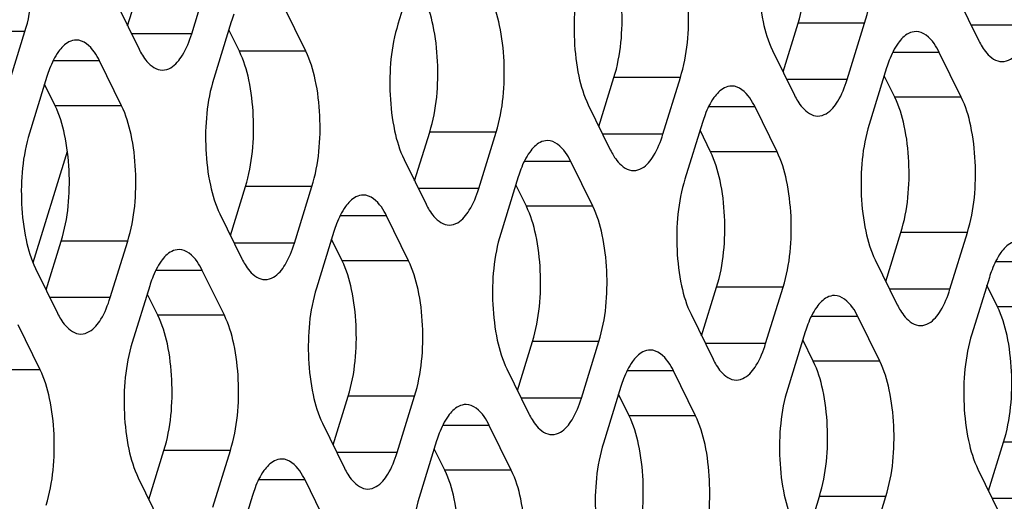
# Model space of a CAD drawing. Header units: millimetres. Extents: x 0 to 420, y 0 to 297.
# Tile 148 of 180: x 189.8 to 195.94, y 181.58 to 184.58. Entities that reach past the tile are written whole.
import ezdxf

# ---------------------------------------------------------------- set-up
doc = ezdxf.new("R2010")
doc.units = ezdxf.units.MM
doc.header["$LTSCALE"] = 23.1
doc.layers.add('ASSI', color=7, linetype='CONTINUOUS')

msp = doc.modelspace()

# ---------------------------------------------------------------- linework, layer by layer
at = {"layer": 'ASSI', "color": 7, "linetype": 'CONTINUOUS'}
for p, q in [((192.269497, 184.908784), (192.160567, 184.556287)), ((190.474808, 184.544667), (190.568824, 184.848903)), ((190.874371, 184.496406), (190.983301, 184.848903)), ((195.645134, 184.732142), (195.782403, 184.452417)), ((190.408838, 184.6791), (190.546107, 184.399376)), ((191.586104, 184.386484), (191.448835, 184.666209)), ((191.12057, 184.569179), (191.01164, 184.216682)), ((189.725444, 184.156801), (189.834374, 184.509298)), ((191.171626, 184.386484), (191.105656, 184.520918)), ((194.562177, 184.258103), (194.656193, 184.562339)), ((194.961741, 184.209842), (195.070671, 184.562339)), ((194.496207, 184.392536), (194.633476, 184.112812)), ((190.437177, 184.046879), (190.299908, 184.326603)), ((195.673473, 184.09992), (195.536205, 184.379645)), ((195.20794, 184.282615), (195.09901, 183.930117)), ((189.971643, 184.229573), (189.862713, 183.877076)), ((193.41325, 183.918498), (193.507266, 184.222734)), ((193.812814, 183.870236), (193.921744, 184.222734)), ((195.258996, 184.09992), (195.193026, 184.234353)), ((190.022699, 184.046879), (189.956729, 184.181312)), ((193.34728, 184.052931), (193.484549, 183.773206)), ((194.524546, 183.760315), (194.387277, 184.040039)), ((194.059012, 183.943009), (193.950083, 183.590512)), ((194.110069, 183.760315), (194.044099, 183.894748)), ((192.264323, 183.578892), (192.358339, 183.883128)), ((192.663887, 183.530631), (192.772816, 183.883128)), ((189.884779, 183.070012), (190.099147, 183.763707)), ((192.198353, 183.713325), (192.335622, 183.433601)), ((193.375619, 183.420709), (193.23835, 183.700434)), ((192.910085, 183.603403), (192.801155, 183.250906)), ((191.115396, 183.239287), (191.209412, 183.543522)), ((191.514959, 183.191025), (191.623889, 183.543522)), ((192.961142, 183.420709), (192.895171, 183.555142)), ((191.049426, 183.37372), (191.186694, 183.093995)), ((192.226692, 183.081104), (192.089423, 183.360828)), ((191.761158, 183.263798), (191.652228, 182.911301)), ((195.202765, 182.952722), (195.296781, 183.256958)), ((195.602329, 182.904461), (195.711259, 183.256958)), ((189.966469, 182.899681), (190.060485, 183.203917)), ((190.366032, 182.85142), (190.474962, 183.203917)), ((191.812214, 183.081104), (191.746244, 183.215537)), ((189.900498, 183.034114), (190.037767, 182.754389)), ((195.136795, 183.087155), (195.274064, 182.807431)), ((191.077765, 182.741498), (190.940496, 183.021222)), ((195.848528, 182.977234), (195.739598, 182.624737)), ((190.612231, 182.924192), (190.503301, 182.571695)), ((194.053838, 182.613117), (194.147854, 182.917353)), ((194.453402, 182.564855), (194.562332, 182.917353)), ((195.899584, 182.794539), (195.833614, 182.928972)), ((190.663287, 182.741498), (190.597317, 182.875931)), ((193.987868, 182.74755), (194.125137, 182.467825)), ((195.165134, 182.454934), (195.027865, 182.734658)), ((189.928837, 182.401892), (189.791569, 182.681617)), ((194.6996, 182.637628), (194.59067, 182.285131)), ((192.904911, 182.273511), (192.998927, 182.577747)), ((193.304474, 182.22525), (193.413404, 182.577747)), ((194.750657, 182.454934), (194.684686, 182.589367)), ((192.838941, 182.407944), (192.97621, 182.12822)), ((194.016207, 182.115328), (193.878938, 182.395053)), ((193.550673, 182.298023), (193.441743, 181.945525)), ((191.755984, 181.933906), (191.85, 182.238141)), ((192.155547, 181.885644), (192.264477, 182.238141)), ((193.601729, 182.115328), (193.535759, 182.249761)), ((191.690014, 182.068339), (191.827282, 181.788614)), ((192.86728, 181.775723), (192.730011, 182.055447)), ((192.401746, 181.958417), (192.292816, 181.60592)), ((195.843353, 181.647341), (195.937369, 181.951577)), ((190.607056, 181.5943), (190.701072, 181.898536)), ((191.00662, 181.546039), (191.11555, 181.898536)), ((192.452802, 181.775723), (192.386832, 181.910156)), ((195.777383, 181.781774), (195.914652, 181.50205)), ((190.541086, 181.728733), (190.678355, 181.449009)), ((191.718352, 181.436117), (191.581084, 181.715842)), ((191.252819, 181.618811), (191.143889, 181.266314)), ((194.694426, 181.307736), (194.788442, 181.611972)), ((195.09399, 181.259475), (195.202919, 181.611972))]:
    msp.add_line(p, q, dxfattribs=at)
at = {"layer": 'ASSI', "color": 9, "linetype": 'CONTINUOUS'}
for p, q in [((189.834374, 184.509298), (189.419897, 184.509298)), ((195.070671, 184.562339), (194.656193, 184.562339)), ((196.110668, 184.549448), (195.734788, 184.549448)), ((190.874371, 184.496406), (190.498491, 184.496406)), ((191.586104, 184.386484), (191.171626, 184.386484)), ((190.299908, 184.326603), (190.00977, 184.326603)), ((195.536205, 184.379645), (195.246067, 184.379645)), ((193.921744, 184.222734), (193.507266, 184.222734)), ((194.961741, 184.209842), (194.585861, 184.209842)), ((195.673473, 184.09992), (195.258996, 184.09992)), ((190.437177, 184.046879), (190.022699, 184.046879)), ((194.387277, 184.040039), (194.09714, 184.040039)), ((192.772816, 183.883128), (192.358339, 183.883128)), ((193.812814, 183.870236), (193.436933, 183.870236)), ((194.524546, 183.760315), (194.110069, 183.760315)), ((193.23835, 183.700434), (192.948212, 183.700434)), ((191.623889, 183.543522), (191.209412, 183.543522)), ((192.663887, 183.530631), (192.288006, 183.530631)), ((193.375619, 183.420709), (192.961142, 183.420709)), ((192.089423, 183.360828), (191.799285, 183.360828)), ((195.711259, 183.256958), (195.296781, 183.256958)), ((190.474962, 183.203917), (190.060485, 183.203917)), ((191.514959, 183.191025), (191.139079, 183.191025)), ((192.226692, 183.081104), (191.812214, 183.081104)), ((196.176792, 183.074264), (195.886655, 183.074264)), ((190.940496, 183.021222), (190.650358, 183.021222)), ((194.562332, 182.917353), (194.147854, 182.917353)), ((190.366032, 182.85142), (189.990152, 182.85142)), ((195.602329, 182.904461), (195.226448, 182.904461)), ((196.314061, 182.794539), (195.899584, 182.794539)), ((191.077765, 182.741498), (190.663287, 182.741498)), ((195.027865, 182.734658), (194.737728, 182.734658)), ((193.413404, 182.577747), (192.998927, 182.577747)), ((194.453402, 182.564855), (194.077521, 182.564855)), ((195.165134, 182.454934), (194.750657, 182.454934)), ((189.928837, 182.401892), (189.51436, 182.401892)), ((193.878938, 182.395053), (193.5888, 182.395053)), ((192.264477, 182.238141), (191.85, 182.238141)), ((193.304474, 182.22525), (192.928594, 182.22525)), ((194.016207, 182.115328), (193.601729, 182.115328)), ((192.730011, 182.055447), (192.439873, 182.055447)), ((196.351847, 181.951577), (195.937369, 181.951577)), ((191.11555, 181.898536), (190.701072, 181.898536)), ((192.155547, 181.885644), (191.779667, 181.885644)), ((192.86728, 181.775723), (192.452802, 181.775723)), ((191.581084, 181.715842), (191.290946, 181.715842)), ((195.202919, 181.611972), (194.788442, 181.611972)), ((196.242917, 181.59908), (195.867036, 181.59908))]:
    msp.add_line(p, q, dxfattribs=at)
at = {"layer": 'ASSI', "color": 7, "linetype": 'CONTINUOUS'}
for centre in [(191.848043, 184.345222), (195.935412, 184.058658), (190.699116, 184.005617), (194.786485, 183.719052), (193.637558, 183.379447), (192.488631, 183.039841), (196.576, 182.753277), (191.339703, 182.700236), (195.427073, 182.413671), (194.278146, 182.074066), (193.129219, 181.73446), (191.980291, 181.394855)]:
    msp.add_arc(centre, 0.761166, 159.076552, 162.8887167, dxfattribs=at)
for points, knots in [([(194.656193, 184.562339), (194.699919, 184.703835), (194.718635, 184.931944), (194.685972, 185.215599), (194.646018, 185.349037), (194.618408, 185.405301)], [0, 0, 0, 0, 0.51848124, 0.78058459, 1, 1, 1, 1]), ([(195.070671, 184.562339), (195.114396, 184.703835), (195.133112, 184.931944), (195.100449, 185.215599), (195.060496, 185.349037), (195.032885, 185.405301)], [0, 0, 0, 0, 0.51848124, 0.78058459, 1, 1, 1, 1]), ([(189.834374, 184.509298), (189.8781, 184.650793), (189.896815, 184.878903), (189.864152, 185.162558), (189.824199, 185.295996), (189.796589, 185.35226)], [0, 0, 0, 0, 0.51848124, 0.78058459, 1, 1, 1, 1]), ([(194.458422, 185.235498), (194.414696, 185.094003), (194.395981, 184.865893), (194.428643, 184.582238), (194.468597, 184.4488), (194.496207, 184.392536)], [0, 0, 0, 0, 0.51848124, 0.78058459, 1, 1, 1, 1]), ([(193.507266, 184.222734), (193.550992, 184.364229), (193.569707, 184.592339), (193.537045, 184.875994), (193.497091, 185.009432), (193.469481, 185.065696)], [0, 0, 0, 0, 0.51848124, 0.78058459, 1, 1, 1, 1]), ([(193.921744, 184.222734), (193.965469, 184.364229), (193.984185, 184.592339), (193.951522, 184.875994), (193.911569, 185.009432), (193.883958, 185.065696)], [0, 0, 0, 0, 0.51848124, 0.78058459, 1, 1, 1, 1]), ([(193.309495, 184.895893), (193.265769, 184.754397), (193.247053, 184.526288), (193.279716, 184.242633), (193.31967, 184.109194), (193.34728, 184.052931)], [0, 0, 0, 0, 0.51848124, 0.78058459, 1, 1, 1, 1]), ([(192.358339, 183.883128), (192.402064, 184.024624), (192.42078, 184.252733), (192.388117, 184.536388), (192.348164, 184.669826), (192.320554, 184.72609)], [0, 0, 0, 0, 0.51848124, 0.78058459, 1, 1, 1, 1]), ([(192.772816, 183.883128), (192.816542, 184.024624), (192.835258, 184.252733), (192.802595, 184.536388), (192.762641, 184.669826), (192.735031, 184.72609)], [0, 0, 0, 0, 0.51848124, 0.78058459, 1, 1, 1, 1]), ([(192.160567, 184.556287), (192.116842, 184.414792), (192.098126, 184.186682), (192.130789, 183.903027), (192.170743, 183.769589), (192.198353, 183.713325)], [0, 0, 0, 0, 0.51848124, 0.78058459, 1, 1, 1, 1]), ([(195.391068, 184.50964), (195.375225, 184.509641), (195.329511, 184.496583), (195.268932, 184.431231), (195.238824, 184.367988), (195.224439, 184.330486)], [0, 0, 0, 0, 0.18501564, 0.53092222, 1, 1, 1, 1]), ([(195.536205, 184.379645), (195.526752, 184.398907), (195.495589, 184.455481), (195.436065, 184.509637), (195.391068, 184.50964)], [0, 0, 0, 0, 0.32287628, 1, 1, 1, 1]), ([(195.92754, 184.322422), (195.945638, 184.322421), (195.999153, 184.340272), (196.065009, 184.424376), (196.096222, 184.502699), (196.110668, 184.549448)], [0, 0, 0, 0, 0.1768175, 0.52196498, 1, 1, 1, 1]), ([(190.154771, 184.456598), (190.138929, 184.4566), (190.093214, 184.443541), (190.032635, 184.37819), (190.002527, 184.314946), (189.988142, 184.277444)], [0, 0, 0, 0, 0.18501564, 0.53092222, 1, 1, 1, 1]), ([(190.299908, 184.326603), (190.290455, 184.345865), (190.259293, 184.402439), (190.199769, 184.456595), (190.154771, 184.456598)], [0, 0, 0, 0, 0.32287628, 1, 1, 1, 1]), ([(190.691243, 184.269381), (190.709342, 184.26938), (190.762857, 184.28723), (190.828712, 184.371334), (190.859925, 184.449657), (190.874371, 184.496406)], [0, 0, 0, 0, 0.1768175, 0.52196498, 1, 1, 1, 1]), ([(191.209412, 183.543522), (191.253137, 183.685018), (191.271853, 183.913128), (191.23919, 184.196783), (191.199237, 184.330221), (191.171626, 184.386484)], [0, 0, 0, 0, 0.51848124, 0.78058459, 1, 1, 1, 1]), ([(191.623889, 183.543522), (191.667615, 183.685018), (191.68633, 183.913128), (191.653668, 184.196783), (191.613714, 184.330221), (191.586104, 184.386484)], [0, 0, 0, 0, 0.51848124, 0.78058459, 1, 1, 1, 1]), ([(195.802707, 184.415425), (195.811352, 184.40139), (195.840813, 184.358497), (195.891042, 184.322425), (195.92754, 184.322422)], [0, 0, 0, 0, 0.31113016, 1, 1, 1, 1]), ([(190.56641, 184.362383), (190.575055, 184.348348), (190.604516, 184.305455), (190.654746, 184.269384), (190.691243, 184.269381)], [0, 0, 0, 0, 0.31113016, 1, 1, 1, 1]), ([(191.01164, 184.216682), (190.967915, 184.075186), (190.949199, 183.847076), (190.981862, 183.563421), (191.021815, 183.429983), (191.049426, 183.37372)], [0, 0, 0, 0, 0.51848124, 0.78058459, 1, 1, 1, 1]), ([(194.778613, 183.982817), (194.796711, 183.982815), (194.850226, 184.000666), (194.916082, 184.08477), (194.947294, 184.163093), (194.961741, 184.209842)], [0, 0, 0, 0, 0.1768175, 0.52196498, 1, 1, 1, 1]), ([(194.242141, 184.170034), (194.226298, 184.170035), (194.180583, 184.156977), (194.120005, 184.091625), (194.089897, 184.028382), (194.075512, 183.99088)], [0, 0, 0, 0, 0.18501564, 0.53092222, 1, 1, 1, 1]), ([(194.387277, 184.040039), (194.377825, 184.059301), (194.346662, 184.115875), (194.287138, 184.170031), (194.242141, 184.170034)], [0, 0, 0, 0, 0.32287628, 1, 1, 1, 1]), ([(195.296781, 183.256958), (195.340507, 183.398454), (195.359222, 183.626563), (195.32656, 183.910218), (195.286606, 184.043657), (195.258996, 184.09992)], [0, 0, 0, 0, 0.51848124, 0.78058459, 1, 1, 1, 1]), ([(195.711259, 183.256958), (195.754984, 183.398454), (195.7737, 183.626563), (195.741037, 183.910218), (195.701084, 184.043657), (195.673473, 184.09992)], [0, 0, 0, 0, 0.51848124, 0.78058459, 1, 1, 1, 1]), ([(190.060485, 183.203917), (190.10421, 183.345412), (190.122926, 183.573522), (190.090263, 183.857177), (190.050309, 183.990615), (190.022699, 184.046879)], [0, 0, 0, 0, 0.51848124, 0.78058459, 1, 1, 1, 1]), ([(190.474962, 183.203917), (190.518687, 183.345412), (190.537403, 183.573522), (190.50474, 183.857177), (190.464787, 183.990615), (190.437177, 184.046879)], [0, 0, 0, 0, 0.51848124, 0.78058459, 1, 1, 1, 1]), ([(194.65378, 184.075819), (194.662425, 184.061784), (194.691886, 184.018891), (194.742115, 183.982819), (194.778613, 183.982817)], [0, 0, 0, 0, 0.31113016, 1, 1, 1, 1]), ([(195.09901, 183.930117), (195.055284, 183.788622), (195.036569, 183.560512), (195.069231, 183.276857), (195.109185, 183.143419), (195.136795, 183.087155)], [0, 0, 0, 0, 0.51848124, 0.78058459, 1, 1, 1, 1]), ([(189.862713, 183.877076), (189.818988, 183.735581), (189.800272, 183.507471), (189.832935, 183.223816), (189.872888, 183.090378), (189.900498, 183.034114)], [0, 0, 0, 0, 0.51848124, 0.78058459, 1, 1, 1, 1]), ([(193.629685, 183.643211), (193.647784, 183.64321), (193.701299, 183.661061), (193.767154, 183.745165), (193.798367, 183.823487), (193.812814, 183.870236)], [0, 0, 0, 0, 0.1768175, 0.52196498, 1, 1, 1, 1]), ([(193.093214, 183.830429), (193.077371, 183.83043), (193.031656, 183.817371), (192.971077, 183.75202), (192.94097, 183.688777), (192.926585, 183.651274)], [0, 0, 0, 0, 0.18501564, 0.53092222, 1, 1, 1, 1]), ([(193.23835, 183.700434), (193.228898, 183.719696), (193.197735, 183.77627), (193.138211, 183.830425), (193.093214, 183.830429)], [0, 0, 0, 0, 0.32287628, 1, 1, 1, 1]), ([(193.504852, 183.736214), (193.513498, 183.722178), (193.542959, 183.679286), (193.593188, 183.643214), (193.629685, 183.643211)], [0, 0, 0, 0, 0.31113016, 1, 1, 1, 1]), ([(194.147854, 182.917353), (194.191579, 183.058848), (194.210295, 183.286958), (194.177632, 183.570613), (194.137679, 183.704051), (194.110069, 183.760315)], [0, 0, 0, 0, 0.51848124, 0.78058459, 1, 1, 1, 1]), ([(194.562332, 182.917353), (194.606057, 183.058848), (194.624773, 183.286958), (194.59211, 183.570613), (194.552156, 183.704051), (194.524546, 183.760315)], [0, 0, 0, 0, 0.51848124, 0.78058459, 1, 1, 1, 1]), ([(193.950083, 183.590512), (193.906357, 183.449016), (193.887641, 183.220907), (193.920304, 182.937252), (193.960258, 182.803814), (193.987868, 182.74755)], [0, 0, 0, 0, 0.51848124, 0.78058459, 1, 1, 1, 1]), ([(192.480758, 183.303606), (192.498857, 183.303604), (192.552372, 183.321455), (192.618227, 183.405559), (192.64944, 183.483882), (192.663887, 183.530631)], [0, 0, 0, 0, 0.1768175, 0.52196498, 1, 1, 1, 1]), ([(191.944286, 183.490823), (191.928444, 183.490824), (191.882729, 183.477766), (191.82215, 183.412414), (191.792043, 183.349171), (191.777658, 183.311669)], [0, 0, 0, 0, 0.18501564, 0.53092222, 1, 1, 1, 1]), ([(192.089423, 183.360828), (192.079971, 183.38009), (192.048808, 183.436664), (191.989284, 183.49082), (191.944286, 183.490823)], [0, 0, 0, 0, 0.32287628, 1, 1, 1, 1]), ([(192.998927, 182.577747), (193.042652, 182.719243), (193.061368, 182.947352), (193.028705, 183.231007), (192.988752, 183.364445), (192.961142, 183.420709)], [0, 0, 0, 0, 0.51848124, 0.78058459, 1, 1, 1, 1]), ([(193.413404, 182.577747), (193.45713, 182.719243), (193.475846, 182.947352), (193.443183, 183.231007), (193.403229, 183.364445), (193.375619, 183.420709)], [0, 0, 0, 0, 0.51848124, 0.78058459, 1, 1, 1, 1]), ([(192.355925, 183.396608), (192.364571, 183.382573), (192.394032, 183.33968), (192.444261, 183.303608), (192.480758, 183.303606)], [0, 0, 0, 0, 0.31113016, 1, 1, 1, 1]), ([(192.801155, 183.250906), (192.75743, 183.109411), (192.738714, 182.881301), (192.771377, 182.597646), (192.81133, 182.464208), (192.838941, 182.407944)], [0, 0, 0, 0, 0.51848124, 0.78058459, 1, 1, 1, 1]), ([(191.331831, 182.964), (191.34993, 182.963999), (191.403444, 182.981849), (191.4693, 183.065954), (191.500513, 183.144276), (191.514959, 183.191025)], [0, 0, 0, 0, 0.1768175, 0.52196498, 1, 1, 1, 1]), ([(196.031656, 183.204259), (196.015813, 183.20426), (195.970099, 183.191202), (195.90952, 183.12585), (195.879412, 183.062607), (195.865027, 183.025105)], [0, 0, 0, 0, 0.18501564, 0.53092222, 1, 1, 1, 1]), ([(190.795359, 183.151218), (190.779517, 183.151219), (190.733802, 183.13816), (190.673223, 183.072809), (190.643115, 183.009566), (190.62873, 182.972063)], [0, 0, 0, 0, 0.18501564, 0.53092222, 1, 1, 1, 1]), ([(190.940496, 183.021222), (190.931043, 183.040484), (190.89988, 183.097058), (190.840356, 183.151214), (190.795359, 183.151218)], [0, 0, 0, 0, 0.32287628, 1, 1, 1, 1]), ([(191.206998, 183.057002), (191.215643, 183.042967), (191.245104, 183.000074), (191.295334, 182.964003), (191.331831, 182.964)], [0, 0, 0, 0, 0.31113016, 1, 1, 1, 1]), ([(191.85, 182.238141), (191.893725, 182.379637), (191.912441, 182.607747), (191.879778, 182.891402), (191.839825, 183.02484), (191.812214, 183.081104)], [0, 0, 0, 0, 0.51848124, 0.78058459, 1, 1, 1, 1]), ([(192.264477, 182.238141), (192.308203, 182.379637), (192.326918, 182.607747), (192.294255, 182.891402), (192.254302, 183.02484), (192.226692, 183.081104)], [0, 0, 0, 0, 0.51848124, 0.78058459, 1, 1, 1, 1]), ([(191.652228, 182.911301), (191.608503, 182.769805), (191.589787, 182.541696), (191.62245, 182.258041), (191.662403, 182.124602), (191.690014, 182.068339)], [0, 0, 0, 0, 0.51848124, 0.78058459, 1, 1, 1, 1]), ([(190.182904, 182.624394), (190.201002, 182.624393), (190.254517, 182.642244), (190.320373, 182.726348), (190.351586, 182.804671), (190.366032, 182.85142)], [0, 0, 0, 0, 0.1768175, 0.52196498, 1, 1, 1, 1]), ([(194.882729, 182.864653), (194.866886, 182.864654), (194.821171, 182.851596), (194.760592, 182.786244), (194.730485, 182.723001), (194.7161, 182.685499)], [0, 0, 0, 0, 0.18501564, 0.53092222, 1, 1, 1, 1]), ([(195.027865, 182.734658), (195.018413, 182.75392), (194.98725, 182.810494), (194.927726, 182.86465), (194.882729, 182.864653)], [0, 0, 0, 0, 0.32287628, 1, 1, 1, 1]), ([(195.419201, 182.677436), (195.437299, 182.677434), (195.490814, 182.695285), (195.55667, 182.779389), (195.587882, 182.857712), (195.602329, 182.904461)], [0, 0, 0, 0, 0.1768175, 0.52196498, 1, 1, 1, 1]), ([(195.937369, 181.951577), (195.981095, 182.093073), (195.99981, 182.321182), (195.967148, 182.604837), (195.927194, 182.738276), (195.899584, 182.794539)], [0, 0, 0, 0, 0.51848124, 0.78058459, 1, 1, 1, 1]), ([(190.701072, 181.898536), (190.744798, 182.040031), (190.763514, 182.268141), (190.730851, 182.551796), (190.690897, 182.685234), (190.663287, 182.741498)], [0, 0, 0, 0, 0.51848124, 0.78058459, 1, 1, 1, 1]), ([(191.11555, 181.898536), (191.159275, 182.040031), (191.177991, 182.268141), (191.145328, 182.551796), (191.105375, 182.685234), (191.077765, 182.741498)], [0, 0, 0, 0, 0.51848124, 0.78058459, 1, 1, 1, 1]), ([(195.294367, 182.770438), (195.303013, 182.756403), (195.332474, 182.71351), (195.382703, 182.677438), (195.419201, 182.677436)], [0, 0, 0, 0, 0.31113016, 1, 1, 1, 1]), ([(190.058071, 182.717397), (190.066716, 182.703362), (190.096177, 182.660469), (190.146406, 182.624397), (190.182904, 182.624394)], [0, 0, 0, 0, 0.31113016, 1, 1, 1, 1]), ([(195.739598, 182.624737), (195.695872, 182.483241), (195.677156, 182.255131), (195.709819, 181.971476), (195.749773, 181.838038), (195.777383, 181.781774)], [0, 0, 0, 0, 0.51848124, 0.78058459, 1, 1, 1, 1]), ([(190.503301, 182.571695), (190.459576, 182.4302), (190.44086, 182.20209), (190.473523, 181.918435), (190.513476, 181.784997), (190.541086, 181.728733)], [0, 0, 0, 0, 0.51848124, 0.78058459, 1, 1, 1, 1]), ([(194.270273, 182.33783), (194.288372, 182.337829), (194.341887, 182.35568), (194.407742, 182.439784), (194.438955, 182.518106), (194.453402, 182.564855)], [0, 0, 0, 0, 0.1768175, 0.52196498, 1, 1, 1, 1]), ([(193.733801, 182.525048), (193.717959, 182.525049), (193.672244, 182.51199), (193.611665, 182.446639), (193.581558, 182.383396), (193.567173, 182.345894)], [0, 0, 0, 0, 0.18501564, 0.53092222, 1, 1, 1, 1]), ([(193.878938, 182.395053), (193.869486, 182.414315), (193.838323, 182.470889), (193.778799, 182.525045), (193.733801, 182.525048)], [0, 0, 0, 0, 0.32287628, 1, 1, 1, 1]), ([(194.14544, 182.430833), (194.154086, 182.416798), (194.183547, 182.373905), (194.233776, 182.337833), (194.270273, 182.33783)], [0, 0, 0, 0, 0.31113016, 1, 1, 1, 1]), ([(194.788442, 181.611972), (194.832167, 181.753467), (194.850883, 181.981577), (194.81822, 182.265232), (194.778267, 182.39867), (194.750657, 182.454934)], [0, 0, 0, 0, 0.51848124, 0.78058459, 1, 1, 1, 1]), ([(195.202919, 181.611972), (195.246645, 181.753467), (195.265361, 181.981577), (195.232698, 182.265232), (195.192744, 182.39867), (195.165134, 182.454934)], [0, 0, 0, 0, 0.51848124, 0.78058459, 1, 1, 1, 1]), ([(189.966623, 181.55893), (190.010348, 181.700426), (190.029064, 181.928535), (189.996401, 182.21219), (189.956448, 182.345629), (189.928837, 182.401892)], [0, 0, 0, 0, 0.51848124, 0.78058459, 1, 1, 1, 1]), ([(194.59067, 182.285131), (194.546945, 182.143635), (194.528229, 181.915526), (194.560892, 181.631871), (194.600846, 181.498433), (194.628456, 181.442169)], [0, 0, 0, 0, 0.51848124, 0.78058459, 1, 1, 1, 1]), ([(192.584874, 182.185442), (192.569032, 182.185443), (192.523317, 182.172385), (192.462738, 182.107033), (192.43263, 182.04379), (192.418245, 182.006288)], [0, 0, 0, 0, 0.18501564, 0.53092222, 1, 1, 1, 1]), ([(192.730011, 182.055447), (192.720558, 182.074709), (192.689396, 182.131283), (192.629872, 182.185439), (192.584874, 182.185442)], [0, 0, 0, 0, 0.32287628, 1, 1, 1, 1]), ([(193.121346, 181.998225), (193.139445, 181.998223), (193.19296, 182.016074), (193.258815, 182.100178), (193.290028, 182.178501), (193.304474, 182.22525)], [0, 0, 0, 0, 0.1768175, 0.52196498, 1, 1, 1, 1]), ([(193.639515, 181.272366), (193.68324, 181.413862), (193.701956, 181.641971), (193.669293, 181.925626), (193.62934, 182.059064), (193.601729, 182.115328)], [0, 0, 0, 0, 0.51848124, 0.78058459, 1, 1, 1, 1]), ([(194.053992, 181.272366), (194.097718, 181.413862), (194.116433, 181.641971), (194.083771, 181.925626), (194.043817, 182.059064), (194.016207, 182.115328)], [0, 0, 0, 0, 0.51848124, 0.78058459, 1, 1, 1, 1]), ([(192.996513, 182.091227), (193.005158, 182.077192), (193.03462, 182.034299), (193.084849, 181.998227), (193.121346, 181.998225)], [0, 0, 0, 0, 0.31113016, 1, 1, 1, 1]), ([(193.441743, 181.945525), (193.398018, 181.80403), (193.379302, 181.57592), (193.411965, 181.292265), (193.451918, 181.158827), (193.479529, 181.102563)], [0, 0, 0, 0, 0.51848124, 0.78058459, 1, 1, 1, 1]), ([(191.972419, 181.658619), (191.990517, 181.658618), (192.044032, 181.676468), (192.109888, 181.760573), (192.141101, 181.838895), (192.155547, 181.885644)], [0, 0, 0, 0, 0.1768175, 0.52196498, 1, 1, 1, 1]), ([(191.435947, 181.845837), (191.420104, 181.845838), (191.37439, 181.832779), (191.313811, 181.767428), (191.283703, 181.704185), (191.269318, 181.666682)], [0, 0, 0, 0, 0.18501564, 0.53092222, 1, 1, 1, 1]), ([(191.581084, 181.715842), (191.571631, 181.735104), (191.540468, 181.791677), (191.480944, 181.845833), (191.435947, 181.845837)], [0, 0, 0, 0, 0.32287628, 1, 1, 1, 1]), ([(191.847586, 181.751622), (191.856231, 181.737586), (191.885692, 181.694694), (191.935921, 181.658622), (191.972419, 181.658619)], [0, 0, 0, 0, 0.31113016, 1, 1, 1, 1]), ([(192.490588, 180.93276), (192.534313, 181.074256), (192.553029, 181.302366), (192.520366, 181.586021), (192.480412, 181.719459), (192.452802, 181.775723)], [0, 0, 0, 0, 0.51848124, 0.78058459, 1, 1, 1, 1]), ([(192.905065, 180.93276), (192.94879, 181.074256), (192.967506, 181.302366), (192.934843, 181.586021), (192.89489, 181.719459), (192.86728, 181.775723)], [0, 0, 0, 0, 0.51848124, 0.78058459, 1, 1, 1, 1]), ([(192.292816, 181.60592), (192.249091, 181.464424), (192.230375, 181.236315), (192.263038, 180.95266), (192.302991, 180.819221), (192.330601, 180.762958)], [0, 0, 0, 0, 0.51848124, 0.78058459, 1, 1, 1, 1])]:
    msp.add_open_spline(points, degree=3, knots=knots, dxfattribs=at)
for points in [[(195.782403, 184.452417), (195.7886, 184.43979), (195.79533, 184.427401), (195.802707, 184.415425)], [(190.546107, 184.399376), (190.552303, 184.386748), (190.559033, 184.37436), (190.56641, 184.362383)], [(194.633476, 184.112812), (194.639673, 184.100184), (194.646402, 184.087795), (194.65378, 184.075819)], [(193.484549, 183.773206), (193.490746, 183.760579), (193.497475, 183.74819), (193.504852, 183.736214)], [(192.335622, 183.433601), (192.341818, 183.420973), (192.348548, 183.408584), (192.355925, 183.396608)], [(191.186694, 183.093995), (191.192891, 183.081368), (191.199621, 183.068979), (191.206998, 183.057002)], [(195.274064, 182.807431), (195.280261, 182.794803), (195.28699, 182.782415), (195.294367, 182.770438)], [(190.037767, 182.754389), (190.043964, 182.741762), (190.050694, 182.729373), (190.058071, 182.717397)], [(194.125137, 182.467825), (194.131333, 182.455198), (194.138063, 182.442809), (194.14544, 182.430833)], [(192.97621, 182.12822), (192.982406, 182.115592), (192.989136, 182.103203), (192.996513, 182.091227)], [(191.827282, 181.788614), (191.833479, 181.775987), (191.840209, 181.763598), (191.847586, 181.751622)]]:
    msp.add_open_spline(points, degree=3, dxfattribs=at)

doc.saveas('drawing.dxf')
